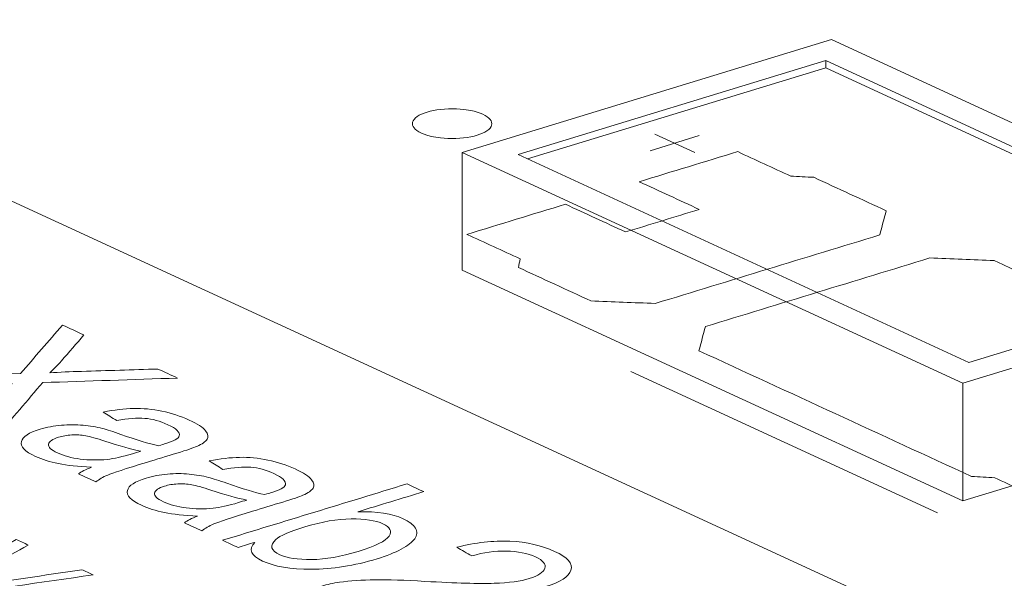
# Model space of a CAD drawing. Header units: inches. Extents: x 511 to 849, y 252 to 484.
# Tile 20 of 235: x 585.36 to 591.56, y 320.56 to 324.08. Entities that reach past the tile are written whole.
import ezdxf

# ---------------------------------------------------------------- set-up
doc = ezdxf.new("R2010")
doc.units = ezdxf.units.IN
doc.header["$MEASUREMENT"] = 0
doc.layers.add('1', color=7, linetype='Continuous')

# ---------------------------------------------------------------- blocks, each defined once
blk = doc.blocks.new('block 2073')
at = {"layer": '1', "color": 155, "lineweight": 18, "true_color": 0x4c7299}
blk.add_lwpolyline([(594.8349, 318.5433), (570.8486, 329.608)], dxfattribs=at)
blk = doc.blocks.new('block 2447')
at = {"layer": '1', "color": 155, "lineweight": 18, "true_color": 0x4c7299}
blk.add_lwpolyline([(591.3387, 321.9213), (588.4982, 323.2316)], dxfattribs=at)
blk = doc.blocks.new('block 2448')
at = {"layer": '1', "color": 155, "lineweight": 18, "true_color": 0x4c7299}
blk.add_lwpolyline([(593.2777, 322.5137), (591.3387, 321.9213)], dxfattribs=at)
blk = doc.blocks.new('block 2449')
at = {"layer": '1', "color": 155, "lineweight": 18, "true_color": 0x4c7299}
blk.add_lwpolyline([(590.4372, 323.824), (593.2777, 322.5137)], dxfattribs=at)
blk = doc.blocks.new('block 2450')
at = {"layer": '1', "color": 155, "lineweight": 18, "true_color": 0x4c7299}
blk.add_lwpolyline([(588.4982, 323.2316), (590.4372, 323.824)], dxfattribs=at)
blk = doc.blocks.new('block 2451')
at = {"layer": '1', "color": 155, "lineweight": 18, "true_color": 0x4c7299}
blk.add_lwpolyline([(591.3026, 321.7893), (593.6294, 322.5002)], dxfattribs=at)
blk = doc.blocks.new('block 2452')
at = {"layer": '1', "color": 155, "lineweight": 18, "true_color": 0x4c7299}
blk.add_lwpolyline([(588.1465, 323.2451), (591.3026, 321.7893)], dxfattribs=at)
blk = doc.blocks.new('block 2453')
at = {"layer": '1', "color": 155, "lineweight": 18, "true_color": 0x4c7299}
blk.add_lwpolyline([(590.4733, 323.9561), (588.1465, 323.2451)], dxfattribs=at)
blk = doc.blocks.new('block 2454')
at = {"layer": '1', "color": 155, "lineweight": 18, "true_color": 0x4c7299}
blk.add_lwpolyline([(593.6294, 322.5002), (590.4733, 323.9561)], dxfattribs=at)
blk = doc.blocks.new('block 3209')
at = {"layer": '1', "color": 155, "lineweight": 18, "true_color": 0x4c7299}
blk.add_lwpolyline([(588.1465, 323.2451), (588.1465, 322.5037)], dxfattribs=at)
blk = doc.blocks.new('block 3210')
at = {"layer": '1', "color": 155, "lineweight": 18, "true_color": 0x4c7299}
blk.add_lwpolyline([(590.4372, 323.7777), (590.4372, 323.824)], dxfattribs=at)
blk = doc.blocks.new('block 3211')
at = {"layer": '1', "color": 155, "lineweight": 18, "true_color": 0x4c7299}
blk.add_lwpolyline([(591.3026, 321.7893), (591.3026, 321.0478)], dxfattribs=at)
blk = doc.blocks.new('block 3213')
at = {"layer": '1', "color": 155, "lineweight": 18, "true_color": 0x4c7299}
blk.add_lwpolyline([(590.4372, 323.7777), (593.2172, 322.4953)], dxfattribs=at)
blk = doc.blocks.new('block 3214')
at = {"layer": '1', "color": 155, "lineweight": 18, "true_color": 0x4c7299}
blk.add_lwpolyline([(588.5586, 323.2037), (590.4372, 323.7777)], dxfattribs=at)
blk = doc.blocks.new('block 3227')
at = {"layer": '1', "color": 155, "lineweight": 18, "true_color": 0x4c7299}
blk.add_lwpolyline([(588.1465, 322.5037), (591.3026, 321.0478)], dxfattribs=at)
blk = doc.blocks.new('block 3228')
at = {"layer": '1', "color": 155, "lineweight": 18, "true_color": 0x4c7299}
blk.add_lwpolyline([(591.3026, 321.0478), (591.6128, 321.1426)], dxfattribs=at)
blk = doc.blocks.new('block 3582')
at = {"layer": '1', "color": 18, "lineweight": 13, "true_color": 0x4c0000}
blk.add_lwpolyline([(591.1412, 320.9725), (589.2095, 321.8636)], dxfattribs=at)
blk = doc.blocks.new('block 3589')
at = {"layer": '1', "color": 18, "lineweight": 13, "true_color": 0x4c0000}
blk.add_lwpolyline([(591.1412, 320.9725), (589.2095, 321.8636)], dxfattribs=at)
blk = doc.blocks.new('block 3659')
at = {"layer": '1', "color": 18, "lineweight": 13, "true_color": 0x4c0000}
blk.add_lwpolyline([(589.3595, 323.3613), (589.612, 323.2448)], dxfattribs=at)
blk = doc.blocks.new('block 3660')
at = {"layer": '1', "color": 18, "lineweight": 13, "true_color": 0x4c0000}
blk.add_lwpolyline([(589.3305, 323.2561), (589.6407, 323.3509)], dxfattribs=at)
blk = doc.blocks.new('block 3685')
at = {"layer": '1', "color": 18, "lineweight": 13, "true_color": 0x4c0000}
blk.add_lwpolyline([(589.3305, 323.2561), (589.6407, 323.3509)], dxfattribs=at)
blk = doc.blocks.new('block 3692')
at = {"layer": '1', "color": 18, "lineweight": 13, "true_color": 0x4c0000}
blk.add_lwpolyline([(589.3595, 323.3613), (589.612, 323.2448)], dxfattribs=at)
blk = doc.blocks.new('block 5690')
at = {"layer": '1', "color": 18, "lineweight": 13, "true_color": 0x4c0000}
blk.add_lwpolyline([(587.9246, 323.499), (587.9437, 323.5043), (587.9645, 323.5089), (587.9867, 323.5129), (588.0102, 323.516), (588.0345, 323.5183), (588.0594, 323.5197), (588.1091, 323.5195), (588.1333, 323.5181), (588.1566, 323.5158), (588.2004, 323.509), (588.2213, 323.5043), (588.2412, 323.4987), (588.2597, 323.4924), (588.2765, 323.4854), (588.2913, 323.4778), (588.304, 323.4698), (588.3144, 323.4613), (588.3224, 323.4527), (588.328, 323.444), (588.3314, 323.4352), (588.3326, 323.4262), (588.3314, 323.417), (588.3277, 323.4078), (588.3216, 323.3987), (588.3131, 323.3898), (588.3022, 323.3813), (588.2893, 323.3733), (588.2744, 323.366), (588.258, 323.3593), (588.2403, 323.3533), (588.2213, 323.348), (588.2005, 323.3434), (588.1782, 323.3394), (588.1548, 323.3363), (588.1305, 323.334), (588.1056, 323.3327), (588.0558, 323.3328), (588.0316, 323.3342), (588.0083, 323.3365), (587.9645, 323.3434), (587.9436, 323.3481), (587.9238, 323.3536), (587.9053, 323.3599), (587.8885, 323.3669), (587.8737, 323.3745), (587.861, 323.3826), (587.8506, 323.391), (587.8426, 323.3996), (587.8369, 323.4083), (587.8335, 323.4171), (587.8324, 323.4261), (587.8336, 323.4353), (587.8372, 323.4445), (587.8433, 323.4536), (587.8519, 323.4625), (587.8627, 323.471), (587.8757, 323.479), (587.8905, 323.4864), (587.9069, 323.493), (587.9246, 323.499)], dxfattribs=at)
blk = doc.blocks.new('block 5692')
at = {"layer": '1', "color": 18, "lineweight": 13, "true_color": 0x4c0000}
blk.add_open_spline([(592.9231, 321.3717), (593.1299, 321.4349), (593.3367, 321.498), (593.5435, 321.5612), (593.432, 321.6127), (593.3204, 321.6642), (593.2089, 321.7156), (593.2122, 321.7339), (593.2155, 321.7522), (593.2188, 321.7705), (592.6458, 322.0348), (592.0729, 322.2991), (591.5, 322.5634), (591.3647, 322.5688), (591.2293, 322.5741), (591.0939, 322.5795), (590.6223, 322.4354), (590.1506, 322.2913), (589.679, 322.1472), (589.6655, 322.0964), (589.652, 322.0455), (589.6386, 321.9946), (590.2115, 321.7304), (590.7844, 321.4661), (591.3573, 321.2018), (591.4057, 321.1993), (591.4541, 321.1968), (591.5025, 321.1943), (591.6141, 321.1428), (591.7257, 321.0914), (591.8372, 321.0399), (592.044, 321.1031), (592.2509, 321.1663), (592.4577, 321.2295), (592.3315, 321.2877), (592.2052, 321.3459), (592.079, 321.4042), (592.2341, 321.4516), (592.3892, 321.499), (592.5443, 321.5464), (592.6706, 321.4881), (592.7968, 321.4299), (592.9231, 321.3717)], degree=3, knots=[0, 0, 0, 0, 1, 1, 1, 2, 2, 2, 3, 3, 3, 4, 4, 4, 5, 5, 5, 6, 6, 6, 7, 7, 7, 8, 8, 8, 9, 9, 9, 10, 10, 10, 11, 11, 11, 12, 12, 12, 13, 13, 13, 14, 14, 14, 14], dxfattribs=at)
blk = doc.blocks.new('block 5693')
at = {"layer": '1', "color": 18, "lineweight": 13, "true_color": 0x4c0000}
blk.add_open_spline([(592.9231, 321.3717), (593.1299, 321.4349), (593.3367, 321.498), (593.5435, 321.5612), (593.432, 321.6127), (593.3204, 321.6642), (593.2089, 321.7156), (593.2122, 321.7339), (593.2155, 321.7522), (593.2188, 321.7705), (592.6458, 322.0348), (592.0729, 322.2991), (591.5, 322.5634), (591.3647, 322.5688), (591.2293, 322.5741), (591.0939, 322.5795), (590.6223, 322.4354), (590.1506, 322.2913), (589.679, 322.1472), (589.6655, 322.0964), (589.652, 322.0455), (589.6386, 321.9946), (590.2115, 321.7304), (590.7844, 321.4661), (591.3573, 321.2018), (591.4057, 321.1993), (591.4541, 321.1968), (591.5025, 321.1943), (591.6141, 321.1428), (591.7257, 321.0914), (591.8372, 321.0399), (592.044, 321.1031), (592.2509, 321.1663), (592.4577, 321.2295), (592.3315, 321.2877), (592.2052, 321.3459), (592.079, 321.4042), (592.2341, 321.4516), (592.3892, 321.499), (592.5443, 321.5464), (592.6706, 321.4881), (592.7968, 321.4299), (592.9231, 321.3717)], degree=3, knots=[0, 0, 0, 0, 1, 1, 1, 2, 2, 2, 3, 3, 3, 4, 4, 4, 5, 5, 5, 6, 6, 6, 7, 7, 7, 8, 8, 8, 9, 9, 9, 10, 10, 10, 11, 11, 11, 12, 12, 12, 13, 13, 13, 14, 14, 14, 14], dxfattribs=at)
blk = doc.blocks.new('block 5694')
at = {"layer": '1', "color": 18, "lineweight": 13, "true_color": 0x4c0000}
blk.add_open_spline([(590.8187, 322.8776), (590.8053, 322.8268), (590.7918, 322.776), (590.7783, 322.7251), (590.3067, 322.581), (589.835, 322.4369), (589.3634, 322.2928), (589.228, 322.2982), (589.0927, 322.3035), (588.9573, 322.3089), (588.8052, 322.3791), (588.653, 322.4493), (588.5009, 322.5194), (588.5042, 322.5377), (588.5076, 322.556), (588.5109, 322.5743), (588.3993, 322.6258), (588.2877, 322.6773), (588.1761, 322.7287), (588.383, 322.7919), (588.5898, 322.8551), (588.7966, 322.9183), (588.9229, 322.8601), (589.0491, 322.8018), (589.1754, 322.7436), (589.3305, 322.791), (589.4856, 322.8384), (589.6407, 322.8858), (589.5145, 322.944), (589.3882, 323.0023), (589.262, 323.0605), (589.4688, 323.1237), (589.6756, 323.1869), (589.8825, 323.2501), (589.994, 323.1986), (590.1056, 323.1471), (590.2172, 323.0957), (590.2656, 323.0932), (590.314, 323.0907), (590.3624, 323.0882), (590.5145, 323.018), (590.6666, 322.9478), (590.8187, 322.8776)], degree=3, knots=[0, 0, 0, 0, 1, 1, 1, 2, 2, 2, 3, 3, 3, 4, 4, 4, 5, 5, 5, 6, 6, 6, 7, 7, 7, 8, 8, 8, 9, 9, 9, 10, 10, 10, 11, 11, 11, 12, 12, 12, 13, 13, 13, 14, 14, 14, 14], dxfattribs=at)
blk = doc.blocks.new('block 5695')
at = {"layer": '1', "color": 18, "lineweight": 13, "true_color": 0x4c0000}
blk.add_open_spline([(590.8187, 322.8776), (590.8053, 322.8268), (590.7918, 322.776), (590.7783, 322.7251), (590.3067, 322.581), (589.835, 322.4369), (589.3634, 322.2928), (589.228, 322.2982), (589.0927, 322.3035), (588.9573, 322.3089), (588.8052, 322.3791), (588.653, 322.4493), (588.5009, 322.5194), (588.5042, 322.5377), (588.5076, 322.556), (588.5109, 322.5743), (588.3993, 322.6258), (588.2877, 322.6773), (588.1761, 322.7287), (588.383, 322.7919), (588.5898, 322.8551), (588.7966, 322.9183), (588.9229, 322.8601), (589.0491, 322.8018), (589.1754, 322.7436), (589.3305, 322.791), (589.4856, 322.8384), (589.6407, 322.8858), (589.5145, 322.944), (589.3882, 323.0023), (589.262, 323.0605), (589.4688, 323.1237), (589.6756, 323.1869), (589.8825, 323.2501), (589.994, 323.1986), (590.1056, 323.1471), (590.2172, 323.0957), (590.2656, 323.0932), (590.314, 323.0907), (590.3624, 323.0882), (590.5145, 323.018), (590.6666, 322.9478), (590.8187, 322.8776)], degree=3, knots=[0, 0, 0, 0, 1, 1, 1, 2, 2, 2, 3, 3, 3, 4, 4, 4, 5, 5, 5, 6, 6, 6, 7, 7, 7, 8, 8, 8, 9, 9, 9, 10, 10, 10, 11, 11, 11, 12, 12, 12, 13, 13, 13, 14, 14, 14, 14], dxfattribs=at)
blk = doc.blocks.new('block 5760')
at = {"layer": '1', "color": 18, "lineweight": 13, "true_color": 0x4c0000}
blk.add_lwpolyline([(587.9246, 323.499), (587.9437, 323.5043), (587.9645, 323.5089), (587.9867, 323.5129), (588.0102, 323.516), (588.0345, 323.5183), (588.0594, 323.5197), (588.1091, 323.5195), (588.1333, 323.5181), (588.1566, 323.5158), (588.2004, 323.509), (588.2213, 323.5043), (588.2412, 323.4987), (588.2597, 323.4924), (588.2765, 323.4854), (588.2913, 323.4778), (588.304, 323.4698), (588.3144, 323.4613), (588.3224, 323.4527), (588.328, 323.444), (588.3314, 323.4352), (588.3326, 323.4262), (588.3314, 323.417), (588.3277, 323.4078), (588.3216, 323.3987), (588.3131, 323.3898), (588.3022, 323.3813), (588.2893, 323.3733), (588.2744, 323.366), (588.258, 323.3593), (588.2403, 323.3533), (588.2213, 323.348), (588.2005, 323.3434), (588.1782, 323.3394), (588.1548, 323.3363), (588.1305, 323.334), (588.1056, 323.3327), (588.0558, 323.3328), (588.0316, 323.3342), (588.0083, 323.3365), (587.9645, 323.3434), (587.9436, 323.3481), (587.9238, 323.3536), (587.9053, 323.3599), (587.8885, 323.3669), (587.8737, 323.3745), (587.861, 323.3826), (587.8506, 323.391), (587.8426, 323.3996), (587.8369, 323.4083), (587.8335, 323.4171), (587.8324, 323.4261), (587.8336, 323.4353), (587.8372, 323.4445), (587.8433, 323.4536), (587.8519, 323.4625), (587.8627, 323.471), (587.8757, 323.479), (587.8905, 323.4864), (587.9069, 323.493), (587.9246, 323.499)], dxfattribs=at)
blk = doc.blocks.new('block 5776')
at = {"layer": '1', "color": 18, "lineweight": 13, "true_color": 0x4c0000}
blk.add_open_spline([(590.8187, 322.8776), (590.8053, 322.8268), (590.7918, 322.776), (590.7783, 322.7251), (590.3067, 322.581), (589.835, 322.4369), (589.3634, 322.2928), (589.228, 322.2982), (589.0927, 322.3035), (588.9573, 322.3089), (588.8052, 322.3791), (588.653, 322.4493), (588.5009, 322.5194), (588.5042, 322.5377), (588.5076, 322.556), (588.5109, 322.5743), (588.3993, 322.6258), (588.2877, 322.6773), (588.1761, 322.7287), (588.383, 322.7919), (588.5898, 322.8551), (588.7966, 322.9183), (588.9229, 322.8601), (589.0491, 322.8018), (589.1754, 322.7436), (589.3305, 322.791), (589.4856, 322.8384), (589.6407, 322.8858), (589.5145, 322.944), (589.3882, 323.0023), (589.262, 323.0605), (589.4688, 323.1237), (589.6756, 323.1869), (589.8825, 323.2501), (589.994, 323.1986), (590.1056, 323.1471), (590.2172, 323.0957), (590.2656, 323.0932), (590.314, 323.0907), (590.3624, 323.0882), (590.5145, 323.018), (590.6666, 322.9478), (590.8187, 322.8776)], degree=3, knots=[0, 0, 0, 0, 1, 1, 1, 2, 2, 2, 3, 3, 3, 4, 4, 4, 5, 5, 5, 6, 6, 6, 7, 7, 7, 8, 8, 8, 9, 9, 9, 10, 10, 10, 11, 11, 11, 12, 12, 12, 13, 13, 13, 14, 14, 14, 14], dxfattribs=at)
blk = doc.blocks.new('block 5798')
at = {"layer": '1', "color": 18, "lineweight": 13, "true_color": 0x4c0000}
blk.add_open_spline([(592.9231, 321.3717), (593.1299, 321.4349), (593.3367, 321.498), (593.5435, 321.5612), (593.432, 321.6127), (593.3204, 321.6642), (593.2089, 321.7156), (593.2122, 321.7339), (593.2155, 321.7522), (593.2188, 321.7705), (592.6458, 322.0348), (592.0729, 322.2991), (591.5, 322.5634), (591.3647, 322.5688), (591.2293, 322.5741), (591.0939, 322.5795), (590.6223, 322.4354), (590.1506, 322.2913), (589.679, 322.1472), (589.6655, 322.0964), (589.652, 322.0455), (589.6386, 321.9946), (590.2115, 321.7304), (590.7844, 321.4661), (591.3573, 321.2018), (591.4057, 321.1993), (591.4541, 321.1968), (591.5025, 321.1943), (591.6141, 321.1428), (591.7257, 321.0914), (591.8372, 321.0399), (592.044, 321.1031), (592.2509, 321.1663), (592.4577, 321.2295), (592.3315, 321.2877), (592.2052, 321.3459), (592.079, 321.4042), (592.2341, 321.4516), (592.3892, 321.499), (592.5443, 321.5464), (592.6706, 321.4881), (592.7968, 321.4299), (592.9231, 321.3717)], degree=3, knots=[0, 0, 0, 0, 1, 1, 1, 2, 2, 2, 3, 3, 3, 4, 4, 4, 5, 5, 5, 6, 6, 6, 7, 7, 7, 8, 8, 8, 9, 9, 9, 10, 10, 10, 11, 11, 11, 12, 12, 12, 13, 13, 13, 14, 14, 14, 14], dxfattribs=at)
blk = doc.blocks.new('block 5806')
at = {"layer": '1', "color": 18, "lineweight": 13, "true_color": 0x4c0000}
blk.add_open_spline([(592.9231, 321.3717), (593.1299, 321.4349), (593.3367, 321.498), (593.5435, 321.5612), (593.432, 321.6127), (593.3204, 321.6642), (593.2089, 321.7156), (593.2122, 321.7339), (593.2155, 321.7522), (593.2188, 321.7705), (592.6458, 322.0348), (592.0729, 322.2991), (591.5, 322.5634), (591.3647, 322.5688), (591.2293, 322.5741), (591.0939, 322.5795), (590.6223, 322.4354), (590.1506, 322.2913), (589.679, 322.1472), (589.6655, 322.0964), (589.652, 322.0455), (589.6386, 321.9946), (590.2115, 321.7304), (590.7844, 321.4661), (591.3573, 321.2018), (591.4057, 321.1993), (591.4541, 321.1968), (591.5025, 321.1943), (591.6141, 321.1428), (591.7257, 321.0914), (591.8372, 321.0399), (592.044, 321.1031), (592.2509, 321.1663), (592.4577, 321.2295), (592.3315, 321.2877), (592.2052, 321.3459), (592.079, 321.4042), (592.2341, 321.4516), (592.3892, 321.499), (592.5443, 321.5464), (592.6706, 321.4881), (592.7968, 321.4299), (592.9231, 321.3717)], degree=3, knots=[0, 0, 0, 0, 1, 1, 1, 2, 2, 2, 3, 3, 3, 4, 4, 4, 5, 5, 5, 6, 6, 6, 7, 7, 7, 8, 8, 8, 9, 9, 9, 10, 10, 10, 11, 11, 11, 12, 12, 12, 13, 13, 13, 14, 14, 14, 14], dxfattribs=at)
blk = doc.blocks.new('block 5816')
at = {"layer": '1', "color": 18, "lineweight": 13, "true_color": 0x4c0000}
blk.add_open_spline([(590.8187, 322.8776), (590.8053, 322.8268), (590.7918, 322.776), (590.7783, 322.7251), (590.3067, 322.581), (589.835, 322.4369), (589.3634, 322.2928), (589.228, 322.2982), (589.0927, 322.3035), (588.9573, 322.3089), (588.8052, 322.3791), (588.653, 322.4493), (588.5009, 322.5194), (588.5042, 322.5377), (588.5076, 322.556), (588.5109, 322.5743), (588.3993, 322.6258), (588.2877, 322.6773), (588.1761, 322.7287), (588.383, 322.7919), (588.5898, 322.8551), (588.7966, 322.9183), (588.9229, 322.8601), (589.0491, 322.8018), (589.1754, 322.7436), (589.3305, 322.791), (589.4856, 322.8384), (589.6407, 322.8858), (589.5145, 322.944), (589.3882, 323.0023), (589.262, 323.0605), (589.4688, 323.1237), (589.6756, 323.1869), (589.8825, 323.2501), (589.994, 323.1986), (590.1056, 323.1471), (590.2172, 323.0957), (590.2656, 323.0932), (590.314, 323.0907), (590.3624, 323.0882), (590.5145, 323.018), (590.6666, 322.9478), (590.8187, 322.8776)], degree=3, knots=[0, 0, 0, 0, 1, 1, 1, 2, 2, 2, 3, 3, 3, 4, 4, 4, 5, 5, 5, 6, 6, 6, 7, 7, 7, 8, 8, 8, 9, 9, 9, 10, 10, 10, 11, 11, 11, 12, 12, 12, 13, 13, 13, 14, 14, 14, 14], dxfattribs=at)
blk = doc.blocks.new('block 6024')
at = {"layer": '1', "color": 18, "lineweight": 13, "true_color": 0x4c0000}
blk.add_open_spline([(584.836, 320.4401), (584.812, 320.4511), (584.7881, 320.4621), (584.7642, 320.4732), (584.9543, 320.5837), (585.1444, 320.6943), (585.3345, 320.8048), (585.3598, 320.7932), (585.3851, 320.7815), (585.4104, 320.7698), (585.2684, 320.6913), (585.1265, 320.6127), (584.9845, 320.5342), (584.9505, 320.5153), (584.9173, 320.4981), (584.8853, 320.4826), (584.936, 320.4917), (584.9878, 320.5003), (585.0409, 320.5082), (585.2767, 320.5433), (585.5119, 320.579), (585.7474, 320.6144), (585.7713, 320.6034), (585.7951, 320.5924), (585.819, 320.5814), (585.4913, 320.5343), (585.1636, 320.4872), (584.836, 320.4401)], degree=3, knots=[0, 0, 0, 0, 1, 1, 1, 2, 2, 2, 3, 3, 3, 4, 4, 4, 5, 5, 5, 6, 6, 6, 7, 7, 7, 8, 8, 8, 9, 9, 9, 9], dxfattribs=at)
blk = doc.blocks.new('block 6062')
at = {"layer": '1', "color": 18, "lineweight": 13, "true_color": 0x4c0000}
blk.add_open_spline([(587.545, 320.4851), (587.6856, 320.4203), (587.8262, 320.3554), (587.9668, 320.2905), (587.9211, 320.2766), (587.8754, 320.2626), (587.8296, 320.2486), (587.6401, 320.336), (587.4506, 320.4235), (587.261, 320.5109), (587.2946, 320.5217), (587.3319, 320.53), (587.3725, 320.5355), (587.4394, 320.5448), (587.514, 320.5499), (587.5968, 320.5507), (587.6796, 320.5515), (587.7844, 320.5481), (587.9111, 320.5408), (588.1085, 320.5294), (588.2538, 320.5254), (588.3473, 320.5286), (588.4408, 320.5318), (588.5144, 320.5419), (588.5683, 320.5583), (588.6251, 320.5757), (588.6578, 320.5971), (588.6668, 320.6229), (588.6759, 320.6485), (588.6561, 320.6726), (588.6081, 320.6947), (588.5571, 320.7182), (588.4957, 320.7305), (588.4241, 320.7321), (588.3521, 320.7337), (588.2796, 320.7232), (588.2062, 320.7011), (588.175, 320.7193), (588.1438, 320.7375), (588.1126, 320.7557), (588.2296, 320.7857), (588.3412, 320.7984), (588.447, 320.7936), (588.5531, 320.7888), (588.6468, 320.7674), (588.7285, 320.7298), (588.811, 320.6917), (588.8454, 320.6521), (588.8317, 320.611), (588.818, 320.5698), (588.7652, 320.5353), (588.6738, 320.5074), (588.6271, 320.4931), (588.5742, 320.4823), (588.5152, 320.4751), (588.4561, 320.4679), (588.3855, 320.4642), (588.303, 320.4641), (588.2207, 320.464), (588.0982, 320.4682), (587.9354, 320.4767), (587.7999, 320.4837), (587.7105, 320.4878), (587.6671, 320.4882), (587.6234, 320.4886), (587.5826, 320.4876), (587.545, 320.4851)], degree=3, knots=[0, 0, 0, 0, 1, 1, 1, 2, 2, 2, 3, 3, 3, 4, 4, 4, 5, 5, 5, 6, 6, 6, 7, 7, 7, 8, 8, 8, 9, 9, 9, 10, 10, 10, 11, 11, 11, 12, 12, 12, 13, 13, 13, 14, 14, 14, 15, 15, 15, 16, 16, 16, 17, 17, 17, 18, 18, 18, 19, 19, 19, 20, 20, 20, 21, 21, 21, 22, 22, 22, 22], dxfattribs=at)
blk = doc.blocks.new('block 6063')
at = {"layer": '1', "color": 18, "lineweight": 13, "true_color": 0x4c0000}
blk.add_open_spline([(586.8388, 320.7867), (586.8036, 320.7759), (586.7683, 320.7652), (586.7331, 320.7544), (586.7004, 320.7695), (586.6677, 320.7846), (586.635, 320.7997), (587.0228, 320.9182), (587.4106, 321.0367), (587.7984, 321.1552), (587.8336, 321.1389), (587.8688, 321.1227), (587.904, 321.1064), (587.7656, 321.0641), (587.6272, 321.0219), (587.4888, 320.9796), (587.6094, 320.9822), (587.7042, 320.9674), (587.7733, 320.9355), (587.8116, 320.9179), (587.8375, 320.8979), (587.8507, 320.8757), (587.8637, 320.8535), (587.8626, 320.8316), (587.8471, 320.8098), (587.8315, 320.788), (587.8031, 320.7661), (587.7621, 320.744), (587.7213, 320.7219), (587.6704, 320.7016), (587.6097, 320.6831), (587.465, 320.6389), (587.327, 320.617), (587.1953, 320.6172), (587.0636, 320.6175), (586.961, 320.6347), (586.887, 320.6688), (586.8135, 320.7027), (586.7973, 320.742), (586.8388, 320.7867)], degree=3, knots=[0, 0, 0, 0, 1, 1, 1, 2, 2, 2, 3, 3, 3, 4, 4, 4, 5, 5, 5, 6, 6, 6, 7, 7, 7, 8, 8, 8, 9, 9, 9, 10, 10, 10, 11, 11, 11, 12, 12, 12, 13, 13, 13, 13], dxfattribs=at)
blk = doc.blocks.new('block 6064')
at = {"layer": '1', "color": 18, "lineweight": 13, "true_color": 0x4c0000}
blk.add_open_spline([(587.4455, 320.9343), (587.3577, 320.9333), (587.2622, 320.9171), (587.1595, 320.8857), (587.0586, 320.8549), (586.9957, 320.8277), (586.971, 320.8047), (586.9306, 320.7669), (586.939, 320.735), (586.9958, 320.7088), (587.042, 320.6875), (587.1089, 320.6774), (587.1968, 320.6784), (587.2846, 320.6794), (587.3825, 320.6963), (587.4899, 320.7292), (587.5997, 320.7627), (587.6647, 320.7951), (587.685, 320.8259), (587.7053, 320.8568), (587.6922, 320.8828), (587.6465, 320.9039), (587.6003, 320.9252), (587.5331, 320.9354), (587.4455, 320.9343)], degree=3, knots=[0, 0, 0, 0, 1, 1, 1, 2, 2, 2, 3, 3, 3, 4, 4, 4, 5, 5, 5, 6, 6, 6, 7, 7, 7, 8, 8, 8, 8], dxfattribs=at)
blk = doc.blocks.new('block 6065')
at = {"layer": '1', "color": 18, "lineweight": 13, "true_color": 0x4c0000}
blk.add_open_spline([(586.3951, 320.9103), (586.4136, 320.9244), (586.4414, 320.9383), (586.4779, 320.9518), (586.3938, 320.9562), (586.3243, 320.9638), (586.2697, 320.9748), (586.2149, 320.9859), (586.167, 321.001), (586.1254, 321.0201), (586.057, 321.0517), (586.027, 321.0829), (586.0355, 321.1137), (586.044, 321.1444), (586.0833, 321.1706), (586.1538, 321.1921), (586.1949, 321.2047), (586.2397, 321.213), (586.2875, 321.217), (586.3356, 321.221), (586.3812, 321.221), (586.4242, 321.2169), (586.4674, 321.2128), (586.5083, 321.206), (586.5472, 321.1962), (586.5755, 321.1889), (586.6139, 321.1766), (586.6625, 321.1594), (586.7616, 321.1244), (586.8407, 321.1003), (586.9, 321.0876), (586.9201, 321.0934), (586.9328, 321.0971), (586.9379, 321.0986), (586.9962, 321.1164), (587.0272, 321.1337), (587.0312, 321.1501), (587.0366, 321.1724), (587.0123, 321.1958), (586.959, 321.2203), (586.9093, 321.2433), (586.8612, 321.2566), (586.8139, 321.2603), (586.7666, 321.2641), (586.7075, 321.2594), (586.6363, 321.2464), (586.6082, 321.2642), (586.5802, 321.282), (586.5521, 321.2998), (586.6214, 321.3138), (586.685, 321.3214), (586.7432, 321.3226), (586.8015, 321.3239), (586.861, 321.3183), (586.9216, 321.3056), (586.9819, 321.293), (587.0392, 321.2742), (587.0927, 321.2495), (587.1459, 321.2249), (587.1804, 321.2024), (587.1969, 321.1818), (587.2133, 321.1613), (587.2164, 321.1436), (587.2065, 321.1285), (587.1964, 321.1134), (587.1751, 321.0985), (587.1419, 321.0837), (587.1211, 321.0746), (587.0791, 321.0604), (587.0157, 321.041), (586.9522, 321.0216), (586.8887, 321.0023), (586.8252, 320.9829), (586.6922, 320.9422), (586.6104, 320.9155), (586.5799, 320.9027), (586.5495, 320.8898), (586.5243, 320.8754), (586.5054, 320.8595), (586.4686, 320.8764), (586.4319, 320.8934), (586.3951, 320.9103)], degree=3, knots=[0, 0, 0, 0, 1, 1, 1, 2, 2, 2, 3, 3, 3, 4, 4, 4, 5, 5, 5, 6, 6, 6, 7, 7, 7, 8, 8, 8, 9, 9, 9, 10, 10, 10, 11, 11, 11, 12, 12, 12, 13, 13, 13, 14, 14, 14, 15, 15, 15, 16, 16, 16, 17, 17, 17, 18, 18, 18, 19, 19, 19, 20, 20, 20, 21, 21, 21, 22, 22, 22, 23, 23, 23, 24, 24, 24, 25, 25, 25, 26, 26, 26, 27, 27, 27, 27], dxfattribs=at)
blk = doc.blocks.new('block 6066')
at = {"layer": '1', "color": 18, "lineweight": 13, "true_color": 0x4c0000}
blk.add_open_spline([(586.7357, 321.0374), (586.7532, 321.0427), (586.7707, 321.048), (586.7881, 321.0534), (586.7287, 321.0646), (586.6532, 321.0857), (586.5617, 321.1165), (586.5099, 321.1339), (586.4694, 321.1451), (586.441, 321.1503), (586.4124, 321.1552), (586.3829, 321.157), (586.3529, 321.1553), (586.3227, 321.1536), (586.295, 321.1489), (586.2703, 321.1414), (586.2322, 321.1297), (586.2112, 321.115), (586.2072, 321.0974), (586.2032, 321.0798), (586.2215, 321.0616), (586.2626, 321.0427), (586.3034, 321.0239), (586.3513, 321.0109), (586.4071, 321.0036), (586.4629, 320.9964), (586.5193, 320.9957), (586.5759, 321.0015), (586.6196, 321.0063), (586.6729, 321.0182), (586.7357, 321.0374)], degree=3, knots=[0, 0, 0, 0, 1, 1, 1, 2, 2, 2, 3, 3, 3, 4, 4, 4, 5, 5, 5, 6, 6, 6, 7, 7, 7, 8, 8, 8, 9, 9, 9, 10, 10, 10, 10], dxfattribs=at)
blk = doc.blocks.new('block 6067')
at = {"layer": '1', "color": 18, "lineweight": 13, "true_color": 0x4c0000}
blk.add_open_spline([(585.7268, 321.2186), (585.7453, 321.2327), (585.7731, 321.2466), (585.8096, 321.2601), (585.7255, 321.2644), (585.656, 321.2721), (585.6014, 321.2831), (585.5466, 321.2941), (585.4987, 321.3092), (585.4571, 321.3284), (585.3887, 321.36), (585.3587, 321.3912), (585.3672, 321.4219), (585.3757, 321.4527), (585.415, 321.4789), (585.4855, 321.5004), (585.5266, 321.513), (585.5714, 321.5213), (585.6192, 321.5252), (585.6673, 321.5292), (585.7129, 321.5292), (585.7559, 321.5252), (585.7991, 321.5211), (585.84, 321.5142), (585.8789, 321.5045), (585.9072, 321.4971), (585.9456, 321.4849), (585.9943, 321.4677), (586.0933, 321.4327), (586.1724, 321.4086), (586.2317, 321.3958), (586.2518, 321.4016), (586.2645, 321.4053), (586.2696, 321.4069), (586.3279, 321.4247), (586.3589, 321.4419), (586.3629, 321.4583), (586.3683, 321.4806), (586.344, 321.504), (586.2907, 321.5286), (586.241, 321.5515), (586.1929, 321.5648), (586.1456, 321.5686), (586.0983, 321.5724), (586.0392, 321.5677), (585.968, 321.5547), (585.9399, 321.5725), (585.9119, 321.5903), (585.8838, 321.6081), (585.9531, 321.622), (586.0167, 321.6297), (586.0749, 321.6309), (586.1332, 321.6321), (586.1927, 321.6266), (586.2533, 321.6139), (586.3136, 321.6013), (586.3709, 321.5825), (586.4244, 321.5578), (586.4776, 321.5332), (586.5121, 321.5107), (586.5286, 321.4901), (586.545, 321.4696), (586.5482, 321.4518), (586.5382, 321.4368), (586.5281, 321.4217), (586.5068, 321.4068), (586.4736, 321.392), (586.4528, 321.3829), (586.4108, 321.3687), (586.3474, 321.3493), (586.2839, 321.3299), (586.2204, 321.3105), (586.1569, 321.2911), (586.0239, 321.2505), (585.9421, 321.2238), (585.9116, 321.211), (585.8812, 321.1981), (585.856, 321.1837), (585.8371, 321.1678), (585.8003, 321.1847), (585.7636, 321.2017), (585.7268, 321.2186)], degree=3, knots=[0, 0, 0, 0, 1, 1, 1, 2, 2, 2, 3, 3, 3, 4, 4, 4, 5, 5, 5, 6, 6, 6, 7, 7, 7, 8, 8, 8, 9, 9, 9, 10, 10, 10, 11, 11, 11, 12, 12, 12, 13, 13, 13, 14, 14, 14, 15, 15, 15, 16, 16, 16, 17, 17, 17, 18, 18, 18, 19, 19, 19, 20, 20, 20, 21, 21, 21, 22, 22, 22, 23, 23, 23, 24, 24, 24, 25, 25, 25, 26, 26, 26, 27, 27, 27, 27], dxfattribs=at)
blk = doc.blocks.new('block 6068')
at = {"layer": '1', "color": 18, "lineweight": 13, "true_color": 0x4c0000}
blk.add_open_spline([(586.0674, 321.3456), (586.0849, 321.351), (586.1024, 321.3563), (586.1198, 321.3616), (586.0604, 321.3728), (585.9849, 321.394), (585.8934, 321.4248), (585.8416, 321.4422), (585.8011, 321.4534), (585.7727, 321.4586), (585.7441, 321.4635), (585.7146, 321.4653), (585.6846, 321.4636), (585.6544, 321.4618), (585.6267, 321.4572), (585.602, 321.4496), (585.5639, 321.438), (585.5429, 321.4233), (585.5389, 321.4057), (585.5349, 321.388), (585.5532, 321.3699), (585.5943, 321.3509), (585.6351, 321.3322), (585.683, 321.3191), (585.7388, 321.3119), (585.7946, 321.3046), (585.851, 321.304), (585.9076, 321.3098), (585.9513, 321.3145), (586.0046, 321.3265), (586.0674, 321.3456)], degree=3, knots=[0, 0, 0, 0, 1, 1, 1, 2, 2, 2, 3, 3, 3, 4, 4, 4, 5, 5, 5, 6, 6, 6, 7, 7, 7, 8, 8, 8, 9, 9, 9, 10, 10, 10, 10], dxfattribs=at)
blk = doc.blocks.new('block 6069')
at = {"layer": '1', "color": 18, "lineweight": 13, "true_color": 0x4c0000}
blk.add_open_spline([(584.5603, 321.7567), (584.5148, 321.7777), (584.4692, 321.7987), (584.4237, 321.8198), (584.7367, 321.8303), (585.0497, 321.8409), (585.3626, 321.8515), (585.4506, 321.9533), (585.5385, 322.0552), (585.6265, 322.157), (585.6717, 322.1362), (585.7168, 322.1154), (585.762, 322.0945), (585.7145, 322.0401), (585.667, 321.9857), (585.6195, 321.9313), (585.59, 321.8975), (585.5655, 321.8723), (585.546, 321.8557), (585.6077, 321.8599), (585.6744, 321.8629), (585.7467, 321.8649), (585.9073, 321.8694), (586.0678, 321.8746), (586.2283, 321.8794), (586.2696, 321.8604), (586.3109, 321.8413), (586.3522, 321.8223), (586.0687, 321.8129), (585.7851, 321.8035), (585.5016, 321.794), (585.4051, 321.6813), (585.3087, 321.5686), (585.2123, 321.4559), (585.1654, 321.4776), (585.1185, 321.4993), (585.0715, 321.5209), (585.1377, 321.5965), (585.2039, 321.6721), (585.2702, 321.7476), (585.2814, 321.7604), (585.2952, 321.7742), (585.3102, 321.7887), (585.2488, 321.7847), (585.206, 321.782), (585.1821, 321.781), (584.9748, 321.7729), (584.7676, 321.7648), (584.5603, 321.7567)], degree=3, knots=[0, 0, 0, 0, 1, 1, 1, 2, 2, 2, 3, 3, 3, 4, 4, 4, 5, 5, 5, 6, 6, 6, 7, 7, 7, 8, 8, 8, 9, 9, 9, 10, 10, 10, 11, 11, 11, 12, 12, 12, 13, 13, 13, 14, 14, 14, 15, 15, 15, 16, 16, 16, 16], dxfattribs=at)

msp = doc.modelspace()

# ---------------------------------------------------------------- block references
at = {"layer": '1'}
for name in ['block 2073', 'block 2453', 'block 2454', 'block 2450', 'block 2449', 'block 3210', 'block 3214', 'block 3213', 'block 5690', 'block 5760', 'block 3660', 'block 3685', 'block 3659', 'block 3692', 'block 2452', 'block 3209', 'block 5694', 'block 5695', 'block 5776', 'block 5816', 'block 2447', 'block 5692', 'block 5693', 'block 5798', 'block 5806', 'block 3227', 'block 2451', 'block 2448', 'block 6069', 'block 3582', 'block 3589', 'block 3211', 'block 6067', 'block 6068', 'block 6065', 'block 6066', 'block 6063', 'block 3228', 'block 6064', 'block 6024', 'block 6062']:
    msp.add_blockref(name, (0, 0), dxfattribs=at)

doc.saveas('drawing.dxf')
